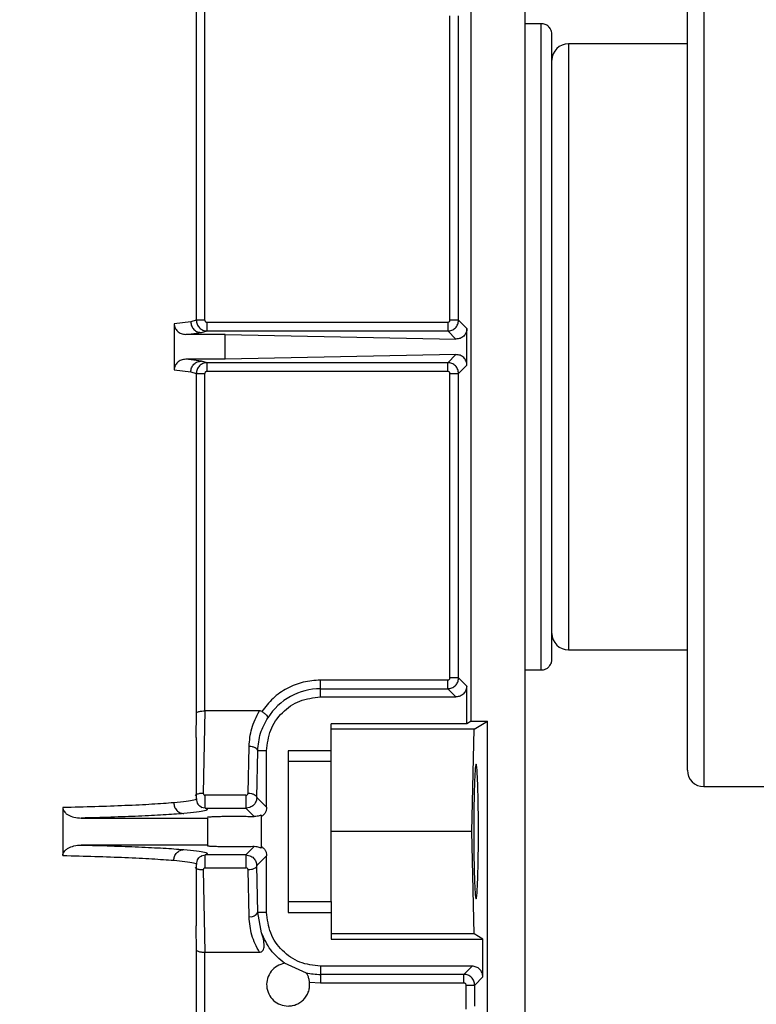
# Model space of a CAD drawing. Header units: inches. Extents: x 170 to 312, y 215 to 248.
# Tile 209 of 256: x 201.339 to 201.508, y 244.031 to 244.256. Entities that reach past the tile are written whole.
import ezdxf

# ---------------------------------------------------------------- set-up
doc = ezdxf.new("R2010")
doc.units = ezdxf.units.IN
doc.header["$LTSCALE"] = 0.25
doc.header["$MEASUREMENT"] = 0
doc.layers.add('ANNOTATIONS', color=1, linetype='Continuous')
doc.layers.add('STANDARD MOTOR LH', color=7, linetype='Continuous')
doc.styles.add('ARIAL', font='arial.ttf', dxfattribs={"height": 0.09375})
doc.dimstyles.new('STANDARD$0', dxfattribs={"dimtxt": 0.09375, "dimasz": 0.09375, "dimexe": 0.03125, "dimexo": 0.046875, "dimgap": 0.09, "dimtad": 0, "dimtih": 1, "dimtoh": 1, "dimdec": 4, "dimzin": 0, "dimdsep": 46, "dimtxsty": 'ARIAL', "dimcen": 0.09, "dimadec": 0, "dimazin": 0, "dimtfac": 1, "dimtdec": 4, "dimtofl": 0, "dimtmove": 0, "dimatfit": 1, "dimfxl": 1, "dimtolj": 1, "dimtzin": 0, "dimarcsym": 0})

# ---------------------------------------------------------------- blocks, each defined once
blk = doc.blocks.new('*D39')
at = {"layer": 'ANNOTATIONS', "color": 0, "lineweight": -2, "transparency": 16777216}
for p, q in [((200.9011762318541, 244.6685519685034), (200.9011762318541, 245.2761724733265)), ((202.101863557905, 243.2752990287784), (202.101863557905, 245.2761724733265)), ((200.9949262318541, 245.2449224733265), (201.3204238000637, 245.2449224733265)), ((202.008113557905, 245.2449224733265), (201.6826159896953, 245.2449224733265))]:
    blk.add_line(p, q, dxfattribs=at)
at = {"layer": 'ANNOTATIONS', "color": 0, "transparency": 16777216}
for points in [[(200.9949262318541, 245.2605474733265), (200.9949262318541, 245.2292974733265), (200.9011762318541, 245.2449224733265)], [(202.008113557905, 245.2605474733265), (202.008113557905, 245.2292974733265), (202.101863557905, 245.2449224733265)]]:
    blk.add_solid(points, dxfattribs=at)
at = {"layer": 'defpoints', "color": 0, "transparency": 16777216}
for p in [(200.9011762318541, 245.2449224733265), (200.9011762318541, 244.6216769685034), (202.101863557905, 243.2284240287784)]:
    blk.add_point(p, dxfattribs=at)
at = {"layer": 'ANNOTATIONS', "color": 0, "transparency": 16777216, "insert": (201.5015198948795, 245.2449224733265), "char_height": 0.09375, "attachment_point": 5, "style": 'ARIAL'}
blk.add_mtext('\\A1;20"', dxfattribs=at)
blk = doc.blocks.new('*D40')
at = {"layer": 'ANNOTATIONS', "color": 0, "lineweight": -2, "transparency": 16777216}
for p, q in [((201.0393635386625, 244.2732890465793), (201.0393635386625, 244.8424586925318)), ((202.101863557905, 243.2752990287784), (202.101863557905, 244.8424586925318)), ((201.1331135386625, 244.8112086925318), (201.285503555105, 244.8112086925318)), ((202.008113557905, 244.8112086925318), (201.8557235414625, 244.8112086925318))]:
    blk.add_line(p, q, dxfattribs=at)
at = {"layer": 'ANNOTATIONS', "color": 0, "transparency": 16777216}
for points in [[(201.1331135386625, 244.8268336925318), (201.1331135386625, 244.7955836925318), (201.0393635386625, 244.8112086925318)], [(202.008113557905, 244.8268336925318), (202.008113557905, 244.7955836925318), (202.101863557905, 244.8112086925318)]]:
    blk.add_solid(points, dxfattribs=at)
at = {"layer": 'defpoints', "color": 0, "transparency": 16777216}
for p in [(202.101863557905, 244.8112086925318), (201.0393635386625, 244.2264140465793), (202.101863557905, 243.2284240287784)]:
    blk.add_point(p, dxfattribs=at)
at = {"layer": 'ANNOTATIONS', "color": 0, "transparency": 16777216, "insert": (201.5706135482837, 244.8112086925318), "char_height": 0.09375, "attachment_point": 5, "style": 'ARIAL'}
blk.add_mtext('\\A1;17 3/8"', dxfattribs=at)

msp = doc.modelspace()

# ---------------------------------------------------------------- linework, layer by layer
at = {"layer": 'STANDARD MOTOR LH'}
for p, q in [((201.4547119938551, 243.8788919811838), (201.4547119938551, 244.3907028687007)), ((201.4955510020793, 244.282018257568), (201.4955510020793, 244.0810802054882)), ((201.4918010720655, 244.0848307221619), (201.4918010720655, 244.2782677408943)), ((201.442408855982, 244.096055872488), (201.442408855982, 244.2670425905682)), ((201.3795912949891, 244.2652315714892), (201.3795912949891, 244.1876328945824)), ((201.3815577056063, 244.1876328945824), (201.3815635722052, 244.2647041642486)), ((201.4375433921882, 244.1876328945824), (201.4375433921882, 244.2571937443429)), ((201.4395106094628, 244.1876328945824), (201.4395106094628, 244.2571937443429)), ((201.45840296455, 244.2553680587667), (201.4547119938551, 244.2553680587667)), ((201.45840296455, 244.1077304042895), (201.45840296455, 244.2553680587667)), ((201.4918010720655, 244.250768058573), (201.4646134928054, 244.250768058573)), ((201.4646134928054, 244.250768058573), (201.4646134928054, 244.1123304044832)), ((201.3783347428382, 244.1872627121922), (201.3745361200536, 244.1868103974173)), ((201.3795912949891, 244.1876328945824), (201.3783347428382, 244.1872627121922)), ((201.3815577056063, 244.1876328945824), (201.3795912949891, 244.1876328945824)), ((201.3820496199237, 244.1851736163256), (201.3820496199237, 244.187141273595)), ((201.4370515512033, 244.187141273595), (201.3820496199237, 244.187141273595)), ((201.4370515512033, 244.187141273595), (201.4370515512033, 244.1851736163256)), ((201.4395106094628, 244.1876328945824), (201.4375433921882, 244.1876328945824)), ((201.4414174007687, 244.1857262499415), (201.4395106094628, 244.1876328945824)), ((201.3745361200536, 244.1868103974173), (201.3745361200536, 244.1762880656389)), ((201.3807470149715, 244.1848034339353), (201.3820496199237, 244.1851736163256)), ((201.3820496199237, 244.1851736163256), (201.4370515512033, 244.1851736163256)), ((201.4389076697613, 244.1833174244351), (201.4370515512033, 244.1851736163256)), ((201.4414174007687, 244.1773722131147), (201.4414174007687, 244.1857262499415)), ((201.3771564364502, 244.1843810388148), (201.3807470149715, 244.1848034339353)), ((201.3861697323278, 244.1843810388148), (201.3771564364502, 244.1843810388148)), ((201.3861697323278, 244.1787174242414), (201.3861697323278, 244.1843810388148)), ((201.3861697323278, 244.1843810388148), (201.4389076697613, 244.1833174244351)), ((201.3807470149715, 244.1782950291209), (201.3771564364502, 244.1787174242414)), ((201.3861697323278, 244.1787174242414), (201.3771564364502, 244.1787174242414)), ((201.3820496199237, 244.1779248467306), (201.3807470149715, 244.1782950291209)), ((201.4389076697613, 244.1797810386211), (201.3861697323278, 244.1787174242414)), ((201.4370515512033, 244.1779248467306), (201.4389076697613, 244.1797810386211)), ((201.3745361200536, 244.1762880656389), (201.3783347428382, 244.175835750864)), ((201.3783347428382, 244.175835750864), (201.3795912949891, 244.1754655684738)), ((201.4370515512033, 244.1779248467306), (201.3820496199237, 244.1779248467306)), ((201.3820496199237, 244.1759571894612), (201.3820496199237, 244.1779248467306)), ((201.3820496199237, 244.1759571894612), (201.4370515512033, 244.1759571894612)), ((201.4395106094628, 244.1754655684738), (201.4414174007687, 244.1773722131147)), ((201.3795912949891, 244.1754655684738), (201.3795912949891, 244.097866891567)), ((201.3795912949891, 244.1754655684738), (201.3815577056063, 244.1754655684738)), ((201.3815635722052, 244.0983942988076), (201.3815577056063, 244.1754655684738)), ((201.4375433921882, 244.1754655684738), (201.4395106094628, 244.1754655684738)), ((201.4375433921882, 244.1059047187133), (201.4375433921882, 244.1754655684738)), ((201.4395106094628, 244.1059047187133), (201.4395106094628, 244.1754655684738)), ((201.4646134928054, 244.1123304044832), (201.4918010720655, 244.1123304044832)), ((201.4547119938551, 244.1077304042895), (201.45840296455, 244.1077304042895)), ((201.4079599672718, 244.101578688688), (201.4079599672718, 244.1054130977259)), ((201.4370515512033, 244.1054130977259), (201.4079599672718, 244.1054130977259)), ((201.4395106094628, 244.1059047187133), (201.4375433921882, 244.1059047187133)), ((201.4413776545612, 244.1040379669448), (201.4395106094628, 244.1059047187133)), ((201.4413776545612, 244.0954269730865), (201.4413776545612, 244.1040379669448)), ((201.4079599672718, 244.1034460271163), (201.4370515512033, 244.1034460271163)), ((201.4389185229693, 244.101578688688), (201.4370515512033, 244.1034460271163)), ((201.4079599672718, 244.101578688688), (201.4389185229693, 244.101578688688)), ((201.3795912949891, 244.097866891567), (201.379485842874, 244.0923370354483)), ((201.3815635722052, 244.0983942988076), (201.3811797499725, 244.0795977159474)), ((201.394011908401, 244.0983942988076), (201.3815635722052, 244.0983942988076)), ((201.4413776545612, 244.0954269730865), (201.4104206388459, 244.0954269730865)), ((201.4104206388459, 244.0867954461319), (201.4104206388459, 244.0954269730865)), ((201.442408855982, 244.096055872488), (201.4413776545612, 244.0954269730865)), ((201.442408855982, 244.096055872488), (201.4460996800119, 244.096055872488)), ((201.4430506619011, 244.0941967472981), (201.4460996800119, 244.096055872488)), ((201.4460996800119, 244.0153883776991), (201.4460996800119, 244.096055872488)), ((201.4430506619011, 244.0941967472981), (201.4104206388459, 244.0941967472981)), ((201.4425792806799, 244.0708206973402), (201.4430506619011, 244.0941967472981)), ((201.3796627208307, 244.078335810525), (201.3796627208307, 244.0923370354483)), ((201.3914342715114, 244.0795953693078), (201.3916492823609, 244.0902596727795)), ((201.3934015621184, 244.0786109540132), (201.3936165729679, 244.0892758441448)), ((201.3956568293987, 244.0892758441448), (201.3936165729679, 244.0892758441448)), ((201.3956568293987, 244.0763558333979), (201.3956568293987, 244.0892758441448)), ((201.4104206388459, 244.0892758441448), (201.4005780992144, 244.0892758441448)), ((201.4005780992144, 244.0892758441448), (201.4005780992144, 244.0523661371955)), ((201.4104206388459, 244.0867954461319), (201.4005780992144, 244.0867954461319)), ((201.4955510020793, 244.0810802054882), (201.5547697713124, 244.0810802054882)), ((201.3909327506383, 244.0791131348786), (201.3816446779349, 244.0791131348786)), ((201.3956568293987, 244.0763558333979), (201.3934015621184, 244.0786109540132)), ((201.3490889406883, 244.0762871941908), (201.3490889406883, 244.0653547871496)), ((201.3816446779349, 244.0761616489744), (201.3807250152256, 244.0763388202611)), ((201.3816446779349, 244.0761616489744), (201.3909327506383, 244.0761616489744)), ((201.3918429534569, 244.0763358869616), (201.3909327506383, 244.0761616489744)), ((201.3928388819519, 244.0742555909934), (201.3909327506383, 244.0761616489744)), ((201.3532903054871, 244.073896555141), (201.3821233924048, 244.073896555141)), ((201.3821233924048, 244.073896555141), (201.3821233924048, 244.0675301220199)), ((201.3944265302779, 244.0745794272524), (201.3944265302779, 244.0670619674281)), ((201.4425792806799, 244.0708206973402), (201.4104206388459, 244.0708206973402)), ((201.4430506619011, 244.0474446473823), (201.4425792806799, 244.0708206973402)), ((201.3821233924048, 244.0677448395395), (201.3532903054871, 244.0677448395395)), ((201.3909327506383, 244.0654803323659), (201.3928388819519, 244.067386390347)), ((201.3807249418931, 244.0653031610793), (201.3816446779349, 244.0654803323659)), ((201.3909327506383, 244.0654803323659), (201.3816446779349, 244.0654803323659)), ((201.3909327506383, 244.0654803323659), (201.3918440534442, 244.065304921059)), ((201.3934015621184, 244.0630304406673), (201.3956568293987, 244.0652861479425)), ((201.3956568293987, 244.0523661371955), (201.3956568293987, 244.0652861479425)), ((201.3796627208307, 244.049304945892), (201.3796627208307, 244.0633073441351)), ((201.3811797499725, 244.0620436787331), (201.3815635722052, 244.0432476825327)), ((201.3816446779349, 244.0625288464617), (201.3909327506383, 244.0625288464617)), ((201.3916492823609, 244.051381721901), (201.3914342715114, 244.0620466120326)), ((201.3936165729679, 244.0523661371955), (201.3934015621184, 244.0630304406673)), ((201.4005780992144, 244.0548465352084), (201.4104206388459, 244.0548465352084)), ((201.4104206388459, 244.0548465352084), (201.4104206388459, 244.046214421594)), ((201.3956568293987, 244.0523661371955), (201.3936165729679, 244.0523661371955)), ((201.3945066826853, 244.0477092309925), (201.3936165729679, 244.0523661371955)), ((201.4005780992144, 244.0523661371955), (201.4104206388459, 244.0523661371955)), ((201.379485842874, 244.049304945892), (201.3794947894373, 244.0488350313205)), ((201.3794947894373, 244.0488350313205), (201.3795912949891, 244.0437750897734)), ((201.4430506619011, 244.0474446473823), (201.4104206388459, 244.0474446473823)), ((201.4104206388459, 244.046214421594), (201.4450686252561, 244.046214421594)), ((201.4450686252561, 244.046214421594), (201.4430506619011, 244.0474446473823)), ((201.4450686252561, 244.0376040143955), (201.4450686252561, 244.046214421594)), ((201.3795912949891, 244.0437750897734), (201.3795912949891, 244.0166291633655)), ((201.3815577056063, 244.0166291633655), (201.3815635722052, 244.0432476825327)), ((201.3815635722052, 244.0432476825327), (201.394011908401, 244.0432476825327)), ((201.4047456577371, 244.0384974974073), (201.3997550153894, 244.0407320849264)), ((201.4426094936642, 244.0400632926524), (201.4079599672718, 244.0400632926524)), ((201.4079599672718, 244.0400632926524), (201.4079599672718, 244.0362288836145)), ((201.4407424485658, 244.0381959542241), (201.4426094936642, 244.0400632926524)), ((201.4054693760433, 244.0364218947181), (201.4079599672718, 244.0362288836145)), ((201.4407424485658, 244.0381959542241), (201.4079599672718, 244.0381959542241)), ((201.4432015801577, 244.0357366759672), (201.4450686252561, 244.0376040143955)), ((201.4079599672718, 244.0362288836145), (201.4407424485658, 244.0362288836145)), ((201.4412343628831, 244.0357366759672), (201.4432015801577, 244.0357366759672)), ((201.4412343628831, 244.0302208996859), (201.4412343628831, 244.0357366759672)), ((201.4432015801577, 244.0309589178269), (201.4432015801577, 244.0357366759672))]:
    msp.add_line(p, q, dxfattribs=at)
for centre, radius, start, end in [((201.4646135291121, 244.2470179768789), 0.00375000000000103, 90, 180), ((201.4646135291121, 244.1160804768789), 0.00375000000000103, 180, 270), ((201.4079599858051, 244.0892756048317), 0.0141701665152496, 90, 147.8344107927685), ((201.4955510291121, 244.0848304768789), 0.003750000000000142, 180, 270), ((201.3919735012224, 244.0531918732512), 0.001838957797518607, 259.8453454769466, 333.3189225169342), ((201.4079599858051, 244.0523661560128), 0.01417016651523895, 256.6752316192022, 270.0000000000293)]:
    msp.add_arc(centre, radius, start, end, dxfattribs=at)
for points, knots in [([(201.4608635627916, 244.2529076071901), (201.4608434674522, 244.2531453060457), (201.4608017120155, 244.2536392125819), (201.4604570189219, 244.2543325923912), (201.459885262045, 244.2549307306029), (201.45911393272, 244.2553307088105), (201.4585328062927, 244.2553532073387), (201.4582552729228, 244.2553639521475)], [0, 0, 0, 0, 0.1779532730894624, 0.3697631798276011, 0.5671463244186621, 0.7932784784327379, 1, 1, 1, 1]), ([(201.4608635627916, 244.1101908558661), (201.4608635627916, 244.1104563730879), (201.4608635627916, 244.1109874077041), (201.4608635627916, 244.1152307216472), (201.4608635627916, 244.1218255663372), (201.4608635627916, 244.1307685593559), (201.4608635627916, 244.1416480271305), (201.4608635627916, 244.1540656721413), (201.4608635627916, 244.1675379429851), (201.4608635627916, 244.1815492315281), (201.4608635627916, 244.195560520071), (201.4608635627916, 244.2090327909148), (201.4608635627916, 244.2214504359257), (201.4608635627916, 244.2323299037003), (201.4608635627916, 244.241272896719), (201.4608635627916, 244.247867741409), (201.4608635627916, 244.2521110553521), (201.4608635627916, 244.2526420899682), (201.4608635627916, 244.2529076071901)], [0, 0, 0, 0, 0.06250048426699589, 0.1250010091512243, 0.1874981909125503, 0.2499981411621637, 0.3124997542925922, 0.374999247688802, 0.4374997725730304, 0.5000000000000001, 0.5625002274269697, 0.6250007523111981, 0.6875002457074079, 0.7500018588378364, 0.8125018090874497, 0.8749989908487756, 0.937499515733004, 1, 1, 1, 1]), ([(201.3783346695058, 244.1872627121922), (201.3783686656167, 244.1869548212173), (201.3784209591, 244.1864812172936), (201.3787228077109, 244.18591082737), (201.3790338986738, 244.1855176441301), (201.3794193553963, 244.1851998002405), (201.3799794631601, 244.1848916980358), (201.3804445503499, 244.1848382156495), (201.3807470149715, 244.1848034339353)], [0, 0, 0, 0, 0.2393548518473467, 0.36818031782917, 0.4997576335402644, 0.6313412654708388, 0.7602466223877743, 0.9999999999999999, 0.9999999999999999, 0.9999999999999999, 0.9999999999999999]), ([(201.3795912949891, 244.1876328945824), (201.3796264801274, 244.1873208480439), (201.3796975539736, 244.1866905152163), (201.3802483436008, 244.1858724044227), (201.3809248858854, 244.1854078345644), (201.3815522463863, 244.1852034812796), (201.3818833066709, 244.1851836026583), (201.3820496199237, 244.1851736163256)], [0, 0, 0, 0, 0.242402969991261, 0.4896530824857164, 0.741751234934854, 0.8702647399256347, 1, 1, 1, 1]), ([(201.3815577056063, 244.1876328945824), (201.3815647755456, 244.1875681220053), (201.3815788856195, 244.1874388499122), (201.3816937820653, 244.1872778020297), (201.381854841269, 244.1871618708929), (201.3819842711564, 244.1871481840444), (201.3820496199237, 244.187141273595)], [0, 0, 0, 0, 0.2505048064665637, 0.4999535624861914, 0.7475280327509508, 0.9999999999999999, 0.9999999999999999, 0.9999999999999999, 0.9999999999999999]), ([(201.4370515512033, 244.1851736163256), (201.4373735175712, 244.1852107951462), (201.4380175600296, 244.1852851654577), (201.4388298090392, 244.1858540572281), (201.439399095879, 244.1866663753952), (201.4394734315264, 244.1873106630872), (201.4395106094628, 244.1876328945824)], [0, 0, 0, 0, 0.2499153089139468, 0.4999157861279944, 0.749889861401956, 1, 1, 1, 1]), ([(201.4370515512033, 244.187141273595), (201.4371164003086, 244.1871483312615), (201.4372456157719, 244.1871623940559), (201.437406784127, 244.1872772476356), (201.4375226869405, 244.1874382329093), (201.4375364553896, 244.187567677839), (201.4375433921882, 244.1876328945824)], [0, 0, 0, 0, 0.2508129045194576, 0.4997587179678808, 0.7479692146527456, 0.9999999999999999, 0.9999999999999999, 0.9999999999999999, 0.9999999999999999]), ([(201.3745361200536, 244.1868103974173), (201.3745451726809, 244.1866558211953), (201.3745632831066, 244.1863465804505), (201.374759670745, 244.1857443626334), (201.3752346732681, 244.1850668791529), (201.3761087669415, 244.1844942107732), (201.3768019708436, 244.1844193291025), (201.3771564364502, 244.1843810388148)], [0, 0, 0, 0, 0.1172287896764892, 0.2345245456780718, 0.4764513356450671, 0.7322865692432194, 1, 1, 1, 1]), ([(201.4414174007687, 244.1857262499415), (201.4414084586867, 244.1855690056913), (201.4413904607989, 244.1852525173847), (201.4412429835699, 244.1847916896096), (201.4410115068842, 244.1843606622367), (201.4405799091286, 244.1838597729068), (201.4398714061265, 244.1834020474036), (201.439233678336, 244.1833460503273), (201.4389076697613, 244.1833174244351)], [0, 0, 0, 0, 0.1126625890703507, 0.2267580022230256, 0.3487671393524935, 0.4744012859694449, 0.7313121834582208, 1, 1, 1, 1]), ([(201.3771564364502, 244.1787174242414), (201.376801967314, 244.178679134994), (201.3761087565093, 244.1786042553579), (201.3752347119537, 244.1780315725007), (201.374759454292, 244.1773539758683), (201.3745634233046, 244.1767516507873), (201.3745452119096, 244.1764424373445), (201.3745361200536, 244.1762880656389)], [0, 0, 0, 0, 0.2677150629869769, 0.5235518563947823, 0.7654801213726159, 0.8829183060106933, 1, 1, 1, 1]), ([(201.3783346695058, 244.175835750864), (201.3783687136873, 244.1761440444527), (201.378421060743, 244.1766180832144), (201.3787231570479, 244.1771887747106), (201.3790348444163, 244.1775813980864), (201.379420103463, 244.1778991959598), (201.3799799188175, 244.1782073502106), (201.3804447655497, 244.1782604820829), (201.3807470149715, 244.1782950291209)], [0, 0, 0, 0, 0.2396593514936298, 0.3685053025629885, 0.499993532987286, 0.6315860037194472, 0.7604524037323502, 1, 1, 1, 1]), ([(201.4414174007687, 244.1773722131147), (201.4414086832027, 244.1775278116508), (201.4413909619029, 244.1778441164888), (201.4412453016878, 244.1783037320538), (201.4410120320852, 244.1787354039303), (201.4405818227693, 244.1792381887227), (201.439871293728, 244.1796962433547), (201.4392336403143, 244.1797523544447), (201.4389076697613, 244.1797810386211)], [0, 0, 0, 0, 0.1115427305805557, 0.2267470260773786, 0.3472702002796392, 0.4743626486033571, 0.7312924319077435, 1, 1, 1, 1]), ([(201.3820496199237, 244.1779248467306), (201.3818832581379, 244.1779148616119), (201.3815521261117, 244.1778949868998), (201.3809246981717, 244.1776906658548), (201.3802481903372, 244.177226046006), (201.3796974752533, 244.1764079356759), (201.3796264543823, 244.1757776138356), (201.3795912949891, 244.1754655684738)], [0, 0, 0, 0, 0.1297697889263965, 0.258298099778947, 0.5103738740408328, 0.7576070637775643, 1, 1, 1, 1]), ([(201.3820496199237, 244.1759571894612), (201.3819847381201, 244.1759501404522), (201.3818554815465, 244.1759360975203), (201.3816945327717, 244.1758212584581), (201.3815781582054, 244.1756605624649), (201.3815645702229, 244.1755310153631), (201.3815577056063, 244.1754655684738)], [0, 0, 0, 0, 0.2508534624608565, 0.4997465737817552, 0.7472731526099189, 1, 1, 1, 1]), ([(201.4395106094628, 244.1754655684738), (201.4394733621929, 244.1757875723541), (201.4393988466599, 244.1764317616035), (201.4388300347, 244.1772443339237), (201.4380175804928, 244.177813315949), (201.4373735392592, 244.1778876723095), (201.4370515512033, 244.1779248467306)], [0, 0, 0, 0, 0.2499652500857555, 0.500071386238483, 0.7500609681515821, 1, 1, 1, 1]), ([(201.4370515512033, 244.1759571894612), (201.4370515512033, 244.1762094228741), (201.4370515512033, 244.1767139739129), (201.4370515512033, 244.1773553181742), (201.4370515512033, 244.177813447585), (201.4370515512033, 244.1778877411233), (201.4370515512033, 244.1779248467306)], [0, 0, 0, 0, 0.2499979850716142, 0.5000794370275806, 0.7503166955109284, 1, 1, 1, 1]), ([(201.4375433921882, 244.1754655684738), (201.4375363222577, 244.175530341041), (201.4375222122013, 244.1756596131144), (201.4374073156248, 244.1758206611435), (201.4372462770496, 244.1759365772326), (201.4371168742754, 244.175950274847), (201.4370515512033, 244.1759571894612)], [0, 0, 0, 0, 0.2505282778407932, 0.5000004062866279, 0.7475980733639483, 1, 1, 1, 1]), ([(201.4582552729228, 244.1077345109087), (201.4584885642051, 244.1077398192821), (201.4589755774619, 244.1077509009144), (201.4596822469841, 244.1080433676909), (201.4603184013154, 244.1085712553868), (201.4607758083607, 244.1093208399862), (201.4608350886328, 244.1099085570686), (201.4608635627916, 244.1101908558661)], [0, 0, 0, 0, 0.1741398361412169, 0.363530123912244, 0.5605395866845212, 0.7889134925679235, 1, 1, 1, 1]), ([(201.4079599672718, 244.1054130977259), (201.4066396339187, 244.1053195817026), (201.4039989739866, 244.1051325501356), (201.40028933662, 244.1036348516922), (201.3969817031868, 244.1013843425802), (201.3953582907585, 244.099293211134), (201.3945465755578, 244.0982476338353)], [0, 0, 0, 0, 0.2499994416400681, 0.4999976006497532, 0.7499960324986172, 0.9999999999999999, 0.9999999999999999, 0.9999999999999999, 0.9999999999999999]), ([(201.4370515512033, 244.1034460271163), (201.437373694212, 244.1034831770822), (201.4380179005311, 244.1035574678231), (201.438830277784, 244.1041264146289), (201.4393991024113, 244.1049387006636), (201.4394734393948, 244.1055827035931), (201.4395106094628, 244.1059047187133)], [0, 0, 0, 0, 0.2500676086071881, 0.5000733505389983, 0.7500260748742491, 0.9999999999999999, 0.9999999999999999, 0.9999999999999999, 0.9999999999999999]), ([(201.4370515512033, 244.1054130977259), (201.4371164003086, 244.1054201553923), (201.4372456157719, 244.1054342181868), (201.437406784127, 244.1055490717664), (201.4375226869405, 244.1057100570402), (201.4375364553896, 244.1058395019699), (201.4375433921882, 244.1059047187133)], [0, 0, 0, 0, 0.2508129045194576, 0.4997587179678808, 0.7479692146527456, 0.9999999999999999, 0.9999999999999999, 0.9999999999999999, 0.9999999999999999]), ([(201.4370515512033, 244.1034460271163), (201.4370515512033, 244.1034831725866), (201.4370515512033, 244.1035575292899), (201.4370515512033, 244.104014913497), (201.4370515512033, 244.1046563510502), (201.4370515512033, 244.1051608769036), (201.4370515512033, 244.1054130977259)], [0, 0, 0, 0, 0.2497112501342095, 0.4998645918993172, 0.7499740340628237, 1, 1, 1, 1]), ([(201.4413776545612, 244.1040379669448), (201.4413407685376, 244.1037155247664), (201.4412670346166, 244.1030709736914), (201.4406979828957, 244.1022584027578), (201.4398854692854, 244.1016894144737), (201.4392408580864, 244.1016155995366), (201.4389185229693, 244.101578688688)], [0, 0, 0, 0, 0.2501135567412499, 0.499968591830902, 0.7499613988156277, 1, 1, 1, 1]), ([(201.3956568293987, 244.0892758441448), (201.3958417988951, 244.0908879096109), (201.3962117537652, 244.0941121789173), (201.3990566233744, 244.0981790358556), (201.4031234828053, 244.1010241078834), (201.4063478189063, 244.1013938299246), (201.4079599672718, 244.101578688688)], [0, 0, 0, 0, 0.2499886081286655, 0.4999986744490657, 0.7500023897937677, 1, 1, 1, 1]), ([(201.3795912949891, 244.097866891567), (201.3796086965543, 244.0979077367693), (201.3796412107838, 244.0979840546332), (201.3798315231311, 244.0981084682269), (201.3801196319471, 244.0982189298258), (201.3804959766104, 244.0983024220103), (201.3809496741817, 244.0983712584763), (201.3813225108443, 244.0983852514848), (201.3815635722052, 244.0983942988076)], [0, 0, 0, 0, 0.1559122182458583, 0.2913166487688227, 0.4999964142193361, 0.636032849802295, 0.7646733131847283, 1, 1, 1, 1]), ([(201.3916492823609, 244.0902596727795), (201.3917636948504, 244.0916381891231), (201.3919986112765, 244.0944686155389), (201.3933293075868, 244.0970633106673), (201.394011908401, 244.0983942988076)], [0, 0, 0, 0, 0.487034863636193, 1, 1, 1, 1]), ([(201.3945465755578, 244.0982476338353), (201.3944656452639, 244.0982902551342), (201.394298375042, 244.0983783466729), (201.3941094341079, 244.098388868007), (201.394011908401, 244.0983942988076)], [0, 0, 0, 0, 0.4838296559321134, 1, 1, 1, 1]), ([(201.3945465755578, 244.0982476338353), (201.3947541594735, 244.098105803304), (201.3951764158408, 244.0978172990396), (201.3956633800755, 244.0973857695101), (201.3959644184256, 244.0970198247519), (201.395964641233, 244.0968859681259), (201.3959647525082, 244.0968191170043)], [0, 0, 0, 0, 0.246127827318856, 0.5006603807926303, 0.7506181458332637, 1, 1, 1, 1]), ([(201.3936165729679, 244.0892758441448), (201.3937423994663, 244.0906307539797), (201.3939869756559, 244.093264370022), (201.3953183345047, 244.0956572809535), (201.3959647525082, 244.0968191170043)], [0, 0, 0, 0, 0.5144674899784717, 1, 1, 1, 1]), ([(201.3936166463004, 244.0892758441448), (201.3935805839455, 244.0894022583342), (201.3935084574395, 244.0896550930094), (201.3930505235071, 244.0899765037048), (201.3924081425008, 244.0902055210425), (201.3919022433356, 244.0902416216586), (201.3916492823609, 244.0902596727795)], [0, 0, 0, 0, 0.2499384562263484, 0.4998893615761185, 0.7499334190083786, 1, 1, 1, 1]), ([(201.4104206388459, 244.0548465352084), (201.4104206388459, 244.0551720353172), (201.4104206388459, 244.055823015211), (201.4104206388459, 244.0595535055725), (201.4104206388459, 244.0647321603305), (201.4104206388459, 244.0708208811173), (201.4104206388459, 244.0769096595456), (201.4104206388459, 244.0820884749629), (201.4104206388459, 244.0858189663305), (201.4104206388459, 244.0864699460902), (201.4104206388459, 244.0867954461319)], [0, 0, 0, 0, 0.1250078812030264, 0.2500079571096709, 0.3749972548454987, 0.4999940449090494, 0.6250027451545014, 0.7499920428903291, 0.8749921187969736, 1, 1, 1, 1]), ([(201.4440589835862, 244.0708206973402), (201.4440513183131, 244.0727809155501), (201.4440396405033, 244.075767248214), (201.4439726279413, 244.0793414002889), (201.4438910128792, 244.0822696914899), (201.4437765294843, 244.0845320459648), (201.443645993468, 244.0859131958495), (201.4435218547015, 244.0863532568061), (201.443398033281, 244.0859130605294), (201.4432671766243, 244.0845320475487), (201.4431527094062, 244.082269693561), (201.4430713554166, 244.0793413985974), (201.4430042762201, 244.075767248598), (201.4429926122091, 244.0727809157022), (201.4429849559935, 244.0708206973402)], [0, 0, 0, 0, 0.1212332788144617, 0.1846952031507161, 0.2498689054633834, 0.3548225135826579, 0.4224305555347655, 0.5000121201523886, 0.5775694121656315, 0.6451775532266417, 0.7501311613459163, 0.8153047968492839, 0.8787667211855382, 0.9999999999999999, 0.9999999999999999, 0.9999999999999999, 0.9999999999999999]), ([(201.3793425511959, 244.079042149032), (201.3793811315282, 244.0790904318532), (201.3794717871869, 244.0792038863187), (201.3797130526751, 244.0793523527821), (201.3800353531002, 244.0794791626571), (201.3805157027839, 244.0795933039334), (201.3809186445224, 244.0795959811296), (201.3811797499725, 244.0795977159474)], [0, 0, 0, 0, 0.1344442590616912, 0.3159157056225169, 0.4972155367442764, 0.6741966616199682, 0.9999999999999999, 0.9999999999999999, 0.9999999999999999, 0.9999999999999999]), ([(201.3811797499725, 244.0795977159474), (201.3811822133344, 244.0795347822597), (201.381187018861, 244.0794120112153), (201.3812746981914, 244.0792759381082), (201.3813693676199, 244.0791930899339), (201.3814522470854, 244.0791471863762), (201.3815452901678, 244.0791190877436), (201.381611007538, 244.0791151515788), (201.3816446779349, 244.0791131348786)], [0, 0, 0, 0, 0.2647254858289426, 0.5164265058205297, 0.6401785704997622, 0.7582146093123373, 0.8761208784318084, 1, 1, 1, 1]), ([(201.3909327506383, 244.0791131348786), (201.3909660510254, 244.0791149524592), (201.3910317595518, 244.0791185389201), (201.3911585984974, 244.0791569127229), (201.3912946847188, 244.0792501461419), (201.3914108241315, 244.0794076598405), (201.3914263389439, 244.0795318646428), (201.3914342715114, 244.0795953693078)], [0, 0, 0, 0, 0.1206362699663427, 0.2380402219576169, 0.4832321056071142, 0.7357817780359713, 1, 1, 1, 1]), ([(201.3914342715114, 244.0795953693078), (201.3916872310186, 244.079577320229), (201.3921931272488, 244.079541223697), (201.3928355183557, 244.0793121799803), (201.3932934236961, 244.0789908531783), (201.3933655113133, 244.0787376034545), (201.3934015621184, 244.0786109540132)], [0, 0, 0, 0, 0.250046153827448, 0.5000697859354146, 0.7499863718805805, 1, 1, 1, 1]), ([(201.374443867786, 244.0773918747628), (201.3728777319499, 244.0772724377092), (201.3698319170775, 244.0770401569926), (201.3635681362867, 244.0767396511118), (201.356723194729, 244.076484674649), (201.3515788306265, 244.0763516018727), (201.3490889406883, 244.0762871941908)], [0, 0, 0, 0, 0.2725394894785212, 0.5300337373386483, 0.7725347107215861, 1, 1, 1, 1]), ([(201.3796111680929, 244.078335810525), (201.3796279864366, 244.0783248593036), (201.3798046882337, 244.0782098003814), (201.379093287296, 244.077991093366), (201.3774880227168, 244.0776830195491), (201.3754602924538, 244.077489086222), (201.374443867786, 244.0773918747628)], [0, 0, 0, 0, 0.03388594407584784, 0.3560224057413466, 0.6771983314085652, 0.9999999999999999, 0.9999999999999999, 0.9999999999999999, 0.9999999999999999]), ([(201.374443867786, 244.0773918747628), (201.3744773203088, 244.0770858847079), (201.3745287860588, 244.0766151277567), (201.3748134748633, 244.0760470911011), (201.3751055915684, 244.0756544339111), (201.375467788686, 244.0753367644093), (201.3759936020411, 244.0750260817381), (201.3764304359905, 244.0749698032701), (201.3767146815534, 244.0749331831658)], [0, 0, 0, 0, 0.2389065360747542, 0.3675508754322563, 0.499058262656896, 0.6305849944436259, 0.7596235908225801, 1, 1, 1, 1]), ([(201.3809304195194, 244.0762660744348), (201.3805714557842, 244.0764791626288), (201.3798598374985, 244.0769015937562), (201.3797280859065, 244.0778735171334), (201.3796627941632, 244.0783551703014)], [0, 0, 0, 0, 0.5044329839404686, 1, 1, 1, 1]), ([(201.3816446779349, 244.0761616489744), (201.3816446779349, 244.0761800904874), (201.3816446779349, 244.0762169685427), (201.3816446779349, 244.0764330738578), (201.3816446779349, 244.0767525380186), (201.3816446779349, 244.0771636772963), (201.3816446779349, 244.0776394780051), (201.3816446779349, 244.0781454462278), (201.3816446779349, 244.0786555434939), (201.3816446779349, 244.0789605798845), (201.3816446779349, 244.0791131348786)], [0, 0, 0, 0, 0.1250047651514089, 0.2499758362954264, 0.3749368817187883, 0.5000830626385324, 0.6248986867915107, 0.7500256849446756, 0.8749826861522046, 0.9999999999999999, 0.9999999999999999, 0.9999999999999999, 0.9999999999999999]), ([(201.3909327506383, 244.0791131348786), (201.3909327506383, 244.0789605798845), (201.3909327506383, 244.0786555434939), (201.3909327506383, 244.0781454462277), (201.3909327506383, 244.0776394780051), (201.3909327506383, 244.0771636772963), (201.3909327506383, 244.0767525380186), (201.3909327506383, 244.0764330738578), (201.3909327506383, 244.0762169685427), (201.3909327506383, 244.0761800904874), (201.3909327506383, 244.0761616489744)], [0, 0, 0, 0, 0.1250173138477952, 0.2499743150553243, 0.3751013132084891, 0.4999169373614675, 0.6250631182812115, 0.7500241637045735, 0.874995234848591, 0.9999999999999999, 0.9999999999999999, 0.9999999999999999, 0.9999999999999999]), ([(201.3934015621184, 244.0786109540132), (201.3933852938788, 244.0784037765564), (201.3933551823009, 244.0780203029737), (201.393115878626, 244.0774172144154), (201.392754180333, 244.0769241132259), (201.3922931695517, 244.0765455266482), (201.3919913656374, 244.0764049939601), (201.3918429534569, 244.0763358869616)], [0, 0, 0, 0, 0.2133004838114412, 0.3948069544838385, 0.6605261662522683, 0.8330636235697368, 0.9999999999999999, 0.9999999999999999, 0.9999999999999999, 0.9999999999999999]), ([(201.3490889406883, 244.0762871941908), (201.3491024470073, 244.0761434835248), (201.3491302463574, 244.0758476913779), (201.3493634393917, 244.0754045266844), (201.349746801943, 244.0749774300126), (201.3504922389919, 244.0744623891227), (201.3516913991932, 244.0740019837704), (201.3527325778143, 244.0739333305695), (201.3532903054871, 244.073896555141)], [0, 0, 0, 0, 0.08171451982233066, 0.1681887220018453, 0.2799602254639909, 0.4068002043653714, 0.6822409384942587, 1, 1, 1, 1]), ([(201.3767146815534, 244.0749331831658), (201.3752491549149, 244.0748237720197), (201.3723930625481, 244.0746105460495), (201.3666327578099, 244.0743300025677), (201.3603367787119, 244.0740897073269), (201.3555926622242, 244.073959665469), (201.3532903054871, 244.073896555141)], [0, 0, 0, 0, 0.2707804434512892, 0.5277106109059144, 0.770794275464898, 0.9999999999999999, 0.9999999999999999, 0.9999999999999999, 0.9999999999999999]), ([(201.3816446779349, 244.0761616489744), (201.3818848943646, 244.0760574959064), (201.3823653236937, 244.0758491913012), (201.3816093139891, 244.0755353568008), (201.379870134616, 244.0752270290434), (201.3777665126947, 244.0750311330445), (201.3767146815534, 244.0749331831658)], [0, 0, 0, 0, 0.2500059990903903, 0.50000832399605, 0.7499993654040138, 1, 1, 1, 1]), ([(201.3956568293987, 244.0763558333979), (201.3956397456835, 244.076135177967), (201.3956056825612, 244.0756952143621), (201.3953382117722, 244.0750966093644), (201.3949506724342, 244.0745804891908), (201.3946022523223, 244.0743446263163), (201.3944265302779, 244.074225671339)], [0, 0, 0, 0, 0.2567043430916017, 0.5118413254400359, 0.7538022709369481, 1, 1, 1, 1]), ([(201.3821233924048, 244.0741112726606), (201.3822039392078, 244.074137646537), (201.3823552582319, 244.0741871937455), (201.3834147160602, 244.074248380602), (201.3846830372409, 244.0742883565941), (201.3861469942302, 244.0743158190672), (201.3878068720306, 244.0743282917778), (201.389644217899, 244.0743245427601), (201.3914344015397, 244.0743003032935), (201.3923670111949, 244.0742706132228), (201.3928388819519, 244.0742555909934)], [0, 0, 0, 0, 0.1528544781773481, 0.2871596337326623, 0.4029070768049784, 0.4999935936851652, 0.6204120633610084, 0.7438826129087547, 0.8704127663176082, 1, 1, 1, 1]), ([(201.3944265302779, 244.0745794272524), (201.394405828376, 244.0745863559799), (201.3943632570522, 244.0746006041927), (201.3940242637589, 244.0744491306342), (201.3935273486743, 244.0742841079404), (201.3930673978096, 244.0742650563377), (201.3928388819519, 244.0742555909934)], [0, 0, 0, 0, 0.2528302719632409, 0.5199193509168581, 0.761483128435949, 1, 1, 1, 1]), ([(201.4429849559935, 244.0708206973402), (201.4429926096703, 244.0688604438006), (201.4430042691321, 244.0658742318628), (201.4430713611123, 244.0623004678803), (201.4431527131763, 244.059372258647), (201.4432671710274, 244.0571094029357), (201.4433980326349, 244.0557281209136), (201.4435218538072, 244.0552892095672), (201.4436459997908, 244.0557277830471), (201.443776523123, 244.0571103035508), (201.4438910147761, 244.0593721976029), (201.4439726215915, 244.0623004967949), (201.4440396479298, 244.0658742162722), (201.4440513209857, 244.0688604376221), (201.4440589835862, 244.0708206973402)], [0, 0, 0, 0, 0.1212348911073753, 0.1846868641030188, 0.249861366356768, 0.3548234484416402, 0.4224324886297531, 0.4999893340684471, 0.5775704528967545, 0.6451835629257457, 0.7501385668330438, 0.8153131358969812, 0.8787651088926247, 0.9999999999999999, 0.9999999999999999, 0.9999999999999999, 0.9999999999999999]), ([(201.3490889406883, 244.0653547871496), (201.3491023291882, 244.0654972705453), (201.3491299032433, 244.0657907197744), (201.349359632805, 244.0662308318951), (201.3497382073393, 244.0666566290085), (201.3504766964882, 244.0671710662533), (201.3516775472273, 244.0676383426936), (201.3527242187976, 244.0677074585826), (201.3532903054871, 244.0677448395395)], [0, 0, 0, 0, 0.08103496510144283, 0.1668941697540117, 0.2776577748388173, 0.4037817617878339, 0.6775385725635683, 1, 1, 1, 1]), ([(201.3532903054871, 244.0677448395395), (201.3555926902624, 244.0676817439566), (201.3603368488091, 244.0675517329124), (201.3666328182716, 244.0673111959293), (201.3723931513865, 244.0670316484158), (201.3752491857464, 244.0668182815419), (201.3767146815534, 244.0667087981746)], [0, 0, 0, 0, 0.2292071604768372, 0.4722907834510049, 0.7292204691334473, 1, 1, 1, 1]), ([(201.374443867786, 244.0642495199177), (201.3744775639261, 244.0645565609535), (201.3745293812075, 244.0650287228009), (201.374814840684, 244.0655975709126), (201.3751080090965, 244.0659898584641), (201.3754703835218, 244.0663068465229), (201.3759952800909, 244.0666166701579), (201.3764312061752, 244.0666724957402), (201.3767146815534, 244.0667087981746)], [0, 0, 0, 0, 0.2396736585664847, 0.3685655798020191, 0.5000363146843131, 0.6315023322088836, 0.7603721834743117, 1, 1, 1, 1]), ([(201.3767146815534, 244.0667087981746), (201.3777665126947, 244.0666108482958), (201.379870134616, 244.066414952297), (201.3816093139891, 244.0661066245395), (201.3823653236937, 244.0657927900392), (201.3818848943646, 244.0655844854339), (201.3816446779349, 244.0654803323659)], [0, 0, 0, 0, 0.2500006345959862, 0.49999167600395, 0.7499940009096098, 1, 1, 1, 1]), ([(201.3928388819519, 244.067386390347), (201.3923718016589, 244.0673713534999), (201.3914487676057, 244.0673416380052), (201.3896774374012, 244.0673176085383), (201.3878576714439, 244.067313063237), (201.3860595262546, 244.0673261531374), (201.3845150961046, 244.0673571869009), (201.3832866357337, 244.0673996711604), (201.3823395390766, 244.0674582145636), (201.382200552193, 244.0675044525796), (201.3821233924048, 244.0675301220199)], [0, 0, 0, 0, 0.1284301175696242, 0.2538008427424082, 0.3761785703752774, 0.4955456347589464, 0.6227116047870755, 0.729808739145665, 0.8500009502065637, 1, 1, 1, 1]), ([(201.3944265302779, 244.0670619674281), (201.394404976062, 244.0670538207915), (201.3943603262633, 244.0670369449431), (201.3939405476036, 244.0672589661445), (201.3932687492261, 244.0673366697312), (201.3928388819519, 244.067386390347)], [0, 0, 0, 0, 0.2515476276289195, 0.5210837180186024, 1, 1, 1, 1]), ([(201.3944265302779, 244.0674163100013), (201.3946009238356, 244.067297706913), (201.3949486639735, 244.0670612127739), (201.3953369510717, 244.0665476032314), (201.3956067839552, 244.0659484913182), (201.3956400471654, 244.0655082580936), (201.3956568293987, 244.0652861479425)], [0, 0, 0, 0, 0.2447607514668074, 0.4880520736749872, 0.7417077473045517, 1, 1, 1, 1]), ([(201.3490889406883, 244.0653547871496), (201.3515788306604, 244.0652903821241), (201.356723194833, 244.0651573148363), (201.3635681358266, 244.0649022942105), (201.3698319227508, 244.0646019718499), (201.3728777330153, 244.0643692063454), (201.374443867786, 244.0642495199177)], [0, 0, 0, 0, 0.2274651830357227, 0.4699660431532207, 0.7274601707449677, 1, 1, 1, 1]), ([(201.374443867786, 244.0642495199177), (201.3753382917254, 244.0641644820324), (201.3773308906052, 244.0639750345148), (201.3790347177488, 244.0636685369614), (201.3798135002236, 244.0634404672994), (201.3796282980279, 244.0633183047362), (201.3796116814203, 244.0633073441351)], [0, 0, 0, 0, 0.2810953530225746, 0.6262246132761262, 0.9664643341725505, 0.9999999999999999, 0.9999999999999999, 0.9999999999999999, 0.9999999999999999]), ([(201.3796627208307, 244.0633067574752), (201.3797312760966, 244.063784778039), (201.3798696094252, 244.0647493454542), (201.380574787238, 244.0651658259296), (201.3809304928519, 244.0653759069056)], [0, 0, 0, 0, 0.4955802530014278, 1, 1, 1, 1]), ([(201.3816446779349, 244.0625288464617), (201.3816446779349, 244.0626814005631), (201.3816446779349, 244.0629864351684), (201.3816446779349, 244.0634963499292), (201.3816446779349, 244.0640022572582), (201.3816446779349, 244.0644781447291), (201.3816446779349, 244.0648894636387), (201.3816446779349, 244.065208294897), (201.3816446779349, 244.0654243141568), (201.3816446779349, 244.0654616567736), (201.3816446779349, 244.0654803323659)], [0, 0, 0, 0, 0.1250268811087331, 0.2499934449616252, 0.3749859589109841, 0.4999461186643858, 0.625101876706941, 0.7499813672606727, 0.87496200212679, 1, 1, 1, 1]), ([(201.3909327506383, 244.0654803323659), (201.3909327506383, 244.0654616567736), (201.3909327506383, 244.0654243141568), (201.3909327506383, 244.065208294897), (201.3909327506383, 244.0648894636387), (201.3909327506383, 244.0644781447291), (201.3909327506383, 244.0640022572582), (201.3909327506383, 244.0634963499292), (201.3909327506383, 244.0629864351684), (201.3909327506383, 244.0626814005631), (201.3909327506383, 244.0625288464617)], [0, 0, 0, 0, 0.12503799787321, 0.2500186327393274, 0.374898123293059, 0.5000538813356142, 0.6250140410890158, 0.7500065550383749, 0.8749731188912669, 1, 1, 1, 1]), ([(201.3918440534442, 244.065304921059), (201.3919925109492, 244.0652360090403), (201.3922943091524, 244.065095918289), (201.3927997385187, 244.0646785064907), (201.3932867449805, 244.0639936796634), (201.3933632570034, 244.0633517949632), (201.3934015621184, 244.0630304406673)], [0, 0, 0, 0, 0.1671560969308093, 0.3398104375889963, 0.6694815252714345, 1, 1, 1, 1]), ([(201.3811797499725, 244.0620436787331), (201.3809186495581, 244.0620454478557), (201.3805157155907, 244.0620481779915), (201.380035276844, 244.0621620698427), (201.379713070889, 244.0622897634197), (201.3794705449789, 244.0624390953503), (201.3793790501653, 244.062553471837), (201.3793396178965, 244.0626027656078)], [0, 0, 0, 0, 0.3248046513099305, 0.501243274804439, 0.682059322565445, 0.8629745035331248, 1, 1, 1, 1]), ([(201.3816446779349, 244.0625288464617), (201.3816113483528, 244.0625268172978), (201.3815460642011, 244.0625228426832), (201.3814534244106, 244.0624946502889), (201.3813701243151, 244.0624488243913), (201.3812753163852, 244.0623660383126), (201.3811861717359, 244.0622302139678), (201.3811819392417, 244.062107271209), (201.3811797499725, 244.0620436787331)], [0, 0, 0, 0, 0.1225771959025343, 0.2400974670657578, 0.3584681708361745, 0.4834454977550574, 0.7328107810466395, 1, 1, 1, 1]), ([(201.3914342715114, 244.0620466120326), (201.3914262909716, 244.0621093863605), (201.3914105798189, 244.0622329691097), (201.391312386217, 244.0623668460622), (201.391212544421, 244.0624494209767), (201.3911265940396, 244.0624944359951), (201.3910325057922, 244.0625228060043), (201.3909663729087, 244.0625268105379), (201.3909327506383, 244.0625288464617)], [0, 0, 0, 0, 0.2621071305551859, 0.5160058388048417, 0.641741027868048, 0.7605798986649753, 0.8782776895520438, 1, 1, 1, 1]), ([(201.3934015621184, 244.0630304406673), (201.3933654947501, 244.0629040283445), (201.3932933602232, 244.0626512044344), (201.3928355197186, 244.0623297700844), (201.3921931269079, 244.0621007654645), (201.3916872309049, 244.0620646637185), (201.3914342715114, 244.0620466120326)], [0, 0, 0, 0, 0.2499419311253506, 0.4998824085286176, 0.7499299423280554, 1, 1, 1, 1]), ([(201.4079599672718, 244.0400632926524), (201.4063478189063, 244.0402481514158), (201.4031234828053, 244.0406178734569), (201.3990566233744, 244.0434629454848), (201.3962117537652, 244.0475298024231), (201.3958417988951, 244.0507540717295), (201.3956568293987, 244.0523661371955)], [0, 0, 0, 0, 0.2499976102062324, 0.5000013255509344, 0.7500113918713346, 1, 1, 1, 1]), ([(201.394011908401, 244.0432476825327), (201.3933515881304, 244.0445272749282), (201.392014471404, 244.0471183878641), (201.3917720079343, 244.0499489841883), (201.3916492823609, 244.051381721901)], [0, 0, 0, 0, 0.4938389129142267, 1, 1, 1, 1]), ([(201.394011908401, 244.0432476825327), (201.3941482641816, 244.043259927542), (201.3943487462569, 244.0432779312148), (201.3945810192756, 244.0434083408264), (201.3947851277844, 244.0435889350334), (201.394979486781, 244.0439278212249), (201.3951396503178, 244.0447005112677), (201.3950234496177, 244.0460107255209), (201.3946971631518, 244.0470831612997), (201.3945066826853, 244.0477092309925)], [0, 0, 0, 0, 0.07928898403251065, 0.1165775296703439, 0.1545220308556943, 0.2387496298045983, 0.3404257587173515, 0.6149518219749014, 1, 1, 1, 1]), ([(201.3997550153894, 244.0407320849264), (201.3986062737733, 244.041688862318), (201.3963088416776, 244.0436023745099), (201.3951073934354, 244.0463402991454), (201.3945066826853, 244.0477092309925)], [0, 0, 0, 0, 0.5000111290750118, 1, 1, 1, 1]), ([(201.3795912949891, 244.0437750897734), (201.3796085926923, 244.0437342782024), (201.3796408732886, 244.0436581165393), (201.3798315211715, 244.0435332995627), (201.380119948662, 244.0434228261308), (201.3804964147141, 244.0433392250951), (201.380950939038, 244.0432692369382), (201.3813233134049, 244.0432561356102), (201.3815635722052, 244.0432476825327)], [0, 0, 0, 0, 0.1558976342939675, 0.2909327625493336, 0.4995469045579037, 0.6365246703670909, 0.765482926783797, 1, 1, 1, 1]), ([(201.3997550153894, 244.0407320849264), (201.3991650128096, 244.0405647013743), (201.3979850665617, 244.040229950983), (201.3965991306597, 244.0389568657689), (201.3957488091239, 244.0373105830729), (201.395560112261, 244.0354572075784), (201.396055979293, 244.0336613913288), (201.3971701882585, 244.0321810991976), (201.3987488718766, 244.0311567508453), (201.3999683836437, 244.0310248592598), (201.4005780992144, 244.0309589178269)], [0, 0, 0, 0, 0.1250104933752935, 0.2500085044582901, 0.3750081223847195, 0.5000073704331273, 0.6250123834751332, 0.749991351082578, 0.8750039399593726, 1, 1, 1, 1]), ([(201.4450686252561, 244.0376040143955), (201.445031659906, 244.0379262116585), (201.4449577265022, 244.0385706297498), (201.4443893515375, 244.0393836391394), (201.4435761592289, 244.0399517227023), (201.4429317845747, 244.0400260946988), (201.4426094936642, 244.0400632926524)], [0, 0, 0, 0, 0.2499832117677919, 0.499984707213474, 0.749911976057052, 1, 1, 1, 1]), ([(201.4005780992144, 244.0309589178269), (201.4009228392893, 244.0309797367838), (201.4016123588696, 244.0310213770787), (201.4026007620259, 244.0313567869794), (201.4035008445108, 244.0318744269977), (201.4042714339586, 244.0325734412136), (201.4048808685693, 244.0334165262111), (201.4052970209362, 244.0343678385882), (201.4055206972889, 244.0353872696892), (201.4054864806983, 244.0360770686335), (201.4054693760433, 244.0364218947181)], [0, 0, 0, 0, 0.1249981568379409, 0.2500106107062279, 0.3750013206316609, 0.5000174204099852, 0.62503163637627, 0.7500211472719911, 0.8750371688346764, 1, 1, 1, 1]), ([(201.4054693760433, 244.0364218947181), (201.4054241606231, 244.0366985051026), (201.4053304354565, 244.0372718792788), (201.4050492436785, 244.0379673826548), (201.4048263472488, 244.0383694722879), (201.4047169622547, 244.0385427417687), (201.4047016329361, 244.0385659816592), (201.4046941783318, 244.0385772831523)], [0, 0, 0, 0, 0.2582138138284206, 0.5352406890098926, 0.7898923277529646, 0.8978252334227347, 1, 1, 1, 1]), ([(201.4432015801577, 244.0357366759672), (201.4431644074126, 244.0360586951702), (201.4430900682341, 244.036702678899), (201.4425212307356, 244.0375150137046), (201.4417090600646, 244.0380846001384), (201.4410646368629, 244.0381588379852), (201.4407424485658, 244.0381959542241)], [0, 0, 0, 0, 0.249945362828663, 0.4998482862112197, 0.749942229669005, 0.9999999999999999, 0.9999999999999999, 0.9999999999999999, 0.9999999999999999]), ([(201.4407424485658, 244.0362288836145), (201.4407424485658, 244.0364811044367), (201.4407424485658, 244.0369856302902), (201.4407424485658, 244.0376270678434), (201.4407424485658, 244.0380844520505), (201.4407424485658, 244.0381588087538), (201.4407424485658, 244.0381959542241)], [0, 0, 0, 0, 0.2500259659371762, 0.5001354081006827, 0.7502887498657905, 1, 1, 1, 1]), ([(201.4412343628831, 244.0357366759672), (201.4412273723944, 244.0358016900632), (201.4412134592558, 244.0359310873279), (201.4410978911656, 244.0360917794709), (201.4409374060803, 244.0362083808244), (201.440807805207, 244.0362220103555), (201.4407424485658, 244.0362288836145)], [0, 0, 0, 0, 0.2511208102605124, 0.4998046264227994, 0.7477556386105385, 1, 1, 1, 1])]:
    msp.add_open_spline(points, degree=3, knots=knots, dxfattribs=at)

# ---------------------------------------------------------------- dimensions: what is measured, and where the dimension line sits
at = {"layer": 'ANNOTATIONS'}
for base, p1, p2, text, picture, middle in [((200.9011762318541, 245.2449224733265), (202.101863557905, 243.2284240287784), (200.9011762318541, 244.6216769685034), '20"', '*D39', (201.5015198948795, 245.2449224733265)), ((202.101863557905, 244.8112086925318), (201.0393635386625, 244.2264140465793), (202.101863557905, 243.2284240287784), '17 3/8"', '*D40', (201.5706135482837, 244.8112086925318))]:
    dim = msp.add_linear_dim(base=base, p1=p1, p2=p2, text=text, dimstyle='STANDARD$0', dxfattribs=at)
    dim.commit()
    dim.dimension.update_dxf_attribs({"geometry": picture, "text_midpoint": middle, "dimtype": 160})

doc.saveas('drawing.dxf')
